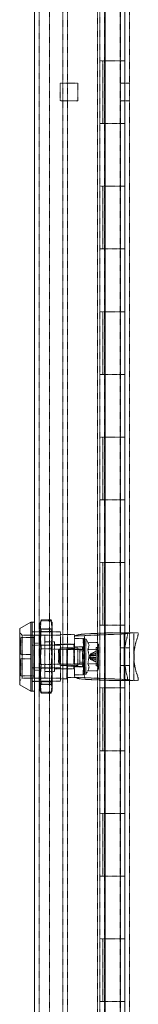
# Model space of a CAD drawing. Header units: inches. Extents: x 2954 to 6480, y 249 to 2776.
# Tile 95 of 105: x 5980 to 6028, y 1597 to 1995. Entities that reach past the tile are written whole.
import ezdxf

# ---------------------------------------------------------------- set-up
doc = ezdxf.new("R2010")
doc.units = ezdxf.units.IN
doc.header["$MEASUREMENT"] = 0
doc.linetypes.add('HIDDEN', pattern=[0.2, 0.1, -0.1])

msp = doc.modelspace()

# ---------------------------------------------------------------- linework, layer by layer
at = {"color": 7, "linetype": 'Continuous', "lineweight": 15}
for p, q in [((6022.32, 807.55), (6022.32, 2577.91)), ((6014.4, 921.9), (6014.4, 2552.72)), ((5985.82, 923.43), (5985.82, 2551.2)), ((5984.32, 1751.31), (5979.82, 1748.71)), ((5984.82, 1751.31), (5984.32, 1751.31)), ((5984.32, 1723.31), (5984.32, 1751.31)), ((5985.82, 1751.31), (5984.82, 1751.31)), ((5984.82, 1723.31), (5984.82, 1751.31)), ((5979.82, 1725.91), (5979.82, 1748.71)), ((5979.82, 1725.91), (5984.32, 1723.31)), ((5984.32, 1723.31), (5984.82, 1723.31)), ((5984.82, 1723.31), (5985.82, 1723.31))]:
    msp.add_line(p, q, dxfattribs=at)
at = {"color": 7, "linetype": 'HIDDEN', "lineweight": 0}
for p, q in [((6024.22, 807.55), (6024.22, 2577.91)), ((5987.72, 923.43), (5987.72, 2551.2)), ((5997.25, 2531.06), (5997.25, 943.56)), ((5999.14, 2531.06), (5999.14, 943.56)), ((6011.22, 959.44), (6011.22, 2515.19)), ((5991.84, 962.61), (5991.84, 2512.01)), ((6020.55, 962.61), (6020.55, 2512.01)), ((6012.16, 2004.01), (6012.16, 1978.61)), ((6014.07, 2004.01), (6014.07, 1978.61)), ((6020.42, 1978.61), (6020.42, 2004.01)), ((6012.16, 1978.61), (6017.24, 1978.61)), ((6012.16, 1978.61), (6012.16, 1953.21)), ((6013.38, 1953.21), (6013.38, 1978.61)), ((6014.07, 1978.61), (6014.07, 1953.21)), ((6017.24, 1978.61), (6020.55, 1978.61)), ((6020.42, 1953.21), (6020.42, 1978.61)), ((6020.55, 1978.61), (6022.32, 1978.61)), ((5996.2, 1969.48), (6003.34, 1969.48)), ((5996.2, 1962.34), (5996.2, 1969.48)), ((6003.34, 1969.48), (6003.34, 1962.34)), ((6022.32, 1969.48), (6020.55, 1969.48)), ((6024.22, 1969.48), (6022.32, 1969.48)), ((6003.34, 1962.34), (5996.2, 1962.34)), ((6022.32, 1962.34), (6020.55, 1962.34)), ((6024.22, 1962.34), (6022.32, 1962.34)), ((6017.24, 1953.21), (6012.16, 1953.21)), ((6012.16, 1953.21), (6012.16, 1927.81)), ((6014.07, 1953.21), (6014.07, 1927.81)), ((6020.55, 1953.21), (6017.24, 1953.21)), ((6020.42, 1927.81), (6020.42, 1953.21)), ((6020.55, 1953.21), (6022.32, 1953.21)), ((6012.16, 1927.81), (6017.24, 1927.81)), ((6012.16, 1927.81), (6012.16, 1902.41)), ((6013.38, 1902.41), (6013.38, 1927.81)), ((6014.07, 1927.81), (6014.07, 1902.41)), ((6017.24, 1927.81), (6020.55, 1927.81)), ((6020.42, 1902.41), (6020.42, 1927.81)), ((6020.55, 1927.81), (6022.32, 1927.81)), ((6017.24, 1902.41), (6012.16, 1902.41)), ((6012.16, 1902.41), (6012.16, 1877.01)), ((6014.07, 1902.41), (6014.07, 1877.01)), ((6020.55, 1902.41), (6017.24, 1902.41)), ((6020.42, 1877.01), (6020.42, 1902.41)), ((6020.55, 1902.41), (6022.32, 1902.41)), ((6012.16, 1877.01), (6017.24, 1877.01)), ((6012.16, 1877.01), (6012.16, 1851.61)), ((6013.38, 1851.61), (6013.38, 1877.01)), ((6014.07, 1877.01), (6014.07, 1851.61)), ((6017.24, 1877.01), (6020.55, 1877.01)), ((6020.42, 1851.61), (6020.42, 1877.01)), ((6020.55, 1877.01), (6022.32, 1877.01)), ((6017.24, 1851.61), (6012.16, 1851.61)), ((6012.16, 1851.61), (6012.16, 1826.21)), ((6014.07, 1851.61), (6014.07, 1826.21)), ((6020.55, 1851.61), (6017.24, 1851.61)), ((6020.42, 1826.21), (6020.42, 1851.61)), ((6020.55, 1851.61), (6022.32, 1851.61)), ((6012.16, 1826.21), (6017.24, 1826.21)), ((6012.16, 1826.21), (6012.16, 1800.81)), ((6013.38, 1800.81), (6013.38, 1826.21)), ((6014.07, 1826.21), (6014.07, 1800.81)), ((6017.24, 1826.21), (6020.55, 1826.21)), ((6020.42, 1800.81), (6020.42, 1826.21)), ((6020.55, 1826.21), (6022.32, 1826.21)), ((6017.24, 1800.81), (6012.16, 1800.81)), ((6012.16, 1800.81), (6012.16, 1775.41)), ((6014.07, 1800.81), (6014.07, 1775.41)), ((6020.55, 1800.81), (6017.24, 1800.81)), ((6020.42, 1775.41), (6020.42, 1800.81)), ((6020.55, 1800.81), (6022.32, 1800.81)), ((6012.16, 1775.41), (6017.24, 1775.41)), ((6012.16, 1775.41), (6012.16, 1750.01)), ((6013.38, 1750.01), (6013.38, 1775.41)), ((6014.07, 1775.41), (6014.07, 1750.01)), ((6017.24, 1775.41), (6020.55, 1775.41)), ((6020.42, 1750.01), (6020.42, 1775.41)), ((6020.55, 1775.41), (6022.32, 1775.41)), ((5988, 1750.35), (5988.45, 1752.15)), ((5988.45, 1751.77), (5988, 1746.86)), ((5988.13, 1751.32), (5988, 1750.81)), ((5988, 1746.86), (5988, 1750.81)), ((5988.45, 1751.77), (5988.45, 1752.15)), ((5988.45, 1752.15), (5992.55, 1752.15)), ((5992.55, 1751.77), (5988.45, 1751.77)), ((5992.55, 1752.15), (5992.55, 1751.77)), ((5992.55, 1752.15), (5993, 1750.35)), ((5993, 1750.81), (5992.86, 1751.32)), ((5993, 1750.81), (5993, 1746.86)), ((5980.82, 1746.06), (5979.82, 1747.06)), ((5985.82, 1747.41), (5984.82, 1747.41)), ((5996.32, 1747.31), (5984.82, 1747.31)), ((5987.72, 1747.37), (5985.82, 1747.37)), ((5993, 1748.41), (5988, 1748.41)), ((5988, 1740.81), (5988.45, 1747.52)), ((5988, 1733.82), (5988, 1746.86)), ((5988, 1746.86), (5988.45, 1741.94)), ((5988.45, 1748.55), (5988.45, 1747.52)), ((5992.55, 1748.55), (5988.45, 1748.55)), ((5988.45, 1747.52), (5992.55, 1747.52)), ((5992.55, 1747.52), (5992.55, 1748.55)), ((5992.55, 1747.52), (5993, 1740.81)), ((5992.55, 1741.94), (5993, 1746.86)), ((5993, 1746.86), (5993, 1733.82)), ((5996.32, 1741.89), (5996.32, 1747.31)), ((6016.19, 1746.94), (6007.21, 1746.55)), ((6017.24, 1750.01), (6012.16, 1750.01)), ((6012.16, 1750.01), (6012.16, 1724.61)), ((6014.07, 1750.01), (6014.07, 1724.61)), ((6019.8, 1746.94), (6016.19, 1746.94)), ((6020.55, 1750.01), (6017.24, 1750.01)), ((6022.02, 1746.94), (6019.8, 1746.94)), ((6020.42, 1724.61), (6020.42, 1750.01)), ((6020.55, 1750.01), (6022.32, 1750.01)), ((6022.02, 1746.94), (6022.02, 1727.64)), ((6023.47, 1746.94), (6022.02, 1746.94)), ((6027.75, 1746.94), (6023.47, 1746.94)), ((6026.02, 1727.64), (6026.02, 1746.94)), ((5980.26, 1745.11), (5980.26, 1738.21)), ((5985.46, 1745.11), (5980.26, 1745.11)), ((5980.82, 1728.56), (5980.82, 1746.06)), ((5996.32, 1746.06), (5980.82, 1746.06)), ((5985.46, 1746.06), (5985.46, 1728.56)), ((5989.96, 1746.06), (5985.46, 1746.06)), ((5987.72, 1742.74), (5985.82, 1742.74)), ((5989.96, 1746.06), (5989.96, 1728.56)), ((5993.86, 1743.31), (5989.96, 1743.31)), ((5993.86, 1743.31), (5993.86, 1737.31)), ((6002.02, 1746.31), (5996.32, 1746.31)), ((6002.02, 1746.31), (6002.02, 1745.45)), ((6002.02, 1745.79), (6006.02, 1745.79)), ((6002.02, 1729.13), (6002.02, 1745.45)), ((6002.02, 1744.59), (6006.02, 1744.59)), ((6005.47, 1744.41), (6006.07, 1744.41)), ((6005.47, 1744.41), (6005.73, 1741.31)), ((6005.47, 1743.46), (6006.07, 1743.46)), ((6005.47, 1743.46), (6005.73, 1740.78)), ((6006.02, 1745.79), (6006.02, 1728.8)), ((6006.07, 1741.31), (6006.07, 1744.41)), ((6006.57, 1744.41), (6006.07, 1744.41)), ((6006.07, 1740.78), (6006.07, 1743.46)), ((6006.25, 1745.83), (6020.84, 1746.47)), ((6006.57, 1743.46), (6006.57, 1744.41)), ((6007.39, 1743.09), (6006.57, 1744.41)), ((6006.57, 1730.21), (6006.57, 1743.46)), ((6007.39, 1743.09), (6011.19, 1743.09)), ((6011.67, 1742.26), (6011.19, 1743.09)), ((6022.87, 1743.94), (6022.32, 1740.92)), ((5984.82, 1741.92), (5985.82, 1741.92)), ((5984.82, 1741.89), (5996.32, 1741.89)), ((5988.45, 1734.09), (5988, 1740.81)), ((5988.45, 1740.53), (5988, 1733.82)), ((5988.45, 1740.53), (5988.45, 1741.94)), ((5988.45, 1741.94), (5992.55, 1741.94)), ((5992.55, 1740.53), (5988.45, 1740.53)), ((5992.55, 1741.94), (5992.55, 1740.53)), ((5998.87, 1740.31), (5992.76, 1740.31)), ((6001.66, 1742.21), (5993.86, 1742.21)), ((5995.97, 1740.31), (5995.47, 1739.81)), ((5995.47, 1739.81), (5995.47, 1734.81)), ((5995.97, 1740.31), (5995.97, 1734.31)), ((5998.87, 1740.31), (5995.97, 1740.31)), ((5996.2, 1740.88), (6003.34, 1740.88)), ((5996.2, 1733.74), (5996.2, 1740.88)), ((6002.02, 1742.31), (5996.32, 1742.31)), ((5996.32, 1732.73), (5996.32, 1741.89)), ((5998.82, 1740.41), (6002.02, 1740.41)), ((5998.82, 1728.31), (5998.82, 1740.41)), ((5999.02, 1740.24), (5999.02, 1734.24)), ((6002.02, 1740.24), (5999.02, 1740.24)), ((6001.66, 1741.29), (6001.66, 1742.21)), ((6001.66, 1741.29), (6002.02, 1741.29)), ((6005.26, 1740.18), (6001.66, 1740.18)), ((6001.66, 1737.31), (6001.66, 1740.18)), ((6006.02, 1741.29), (6002.02, 1741.29)), ((6006.02, 1740.24), (6002.02, 1740.24)), ((6004.07, 1740.31), (6002.18, 1740.31)), ((6005.26, 1740.31), (6002.18, 1740.31)), ((6003.34, 1740.88), (6003.34, 1733.74)), ((6004.07, 1734.31), (6004.07, 1740.31)), ((6005.57, 1739.61), (6004.07, 1739.61)), ((6005.26, 1740.18), (6005.26, 1741.29)), ((6005.26, 1740.18), (6005.26, 1734.45)), ((6005.47, 1740.86), (6006.07, 1740.86)), ((6005.47, 1740.86), (6005.73, 1739.31)), ((6006.07, 1741.31), (6005.73, 1741.31)), ((6006.07, 1740.78), (6005.73, 1740.78)), ((6006.07, 1739.31), (6005.73, 1739.31)), ((6006.07, 1740.78), (6006.07, 1741.31)), ((6006.07, 1739.31), (6006.07, 1740.86)), ((6006.07, 1739.31), (6006.07, 1740.78)), ((6006.07, 1737.31), (6006.07, 1739.31)), ((6007.39, 1740.2), (6011.19, 1740.2)), ((6010.67, 1738.64), (6008.32, 1738.01)), ((6010.67, 1738.64), (6008.32, 1738.01)), ((6010.67, 1739.46), (6008.47, 1738.39)), ((6010.67, 1739.42), (6008.47, 1738.33)), ((6010.67, 1737.31), (6010.67, 1741.06)), ((6011.67, 1741.06), (6010.67, 1741.06)), ((6011.67, 1742.26), (6011.67, 1734.84)), ((6022.32, 1740.88), (6020.55, 1740.88)), ((6024.22, 1740.88), (6022.32, 1740.88)), ((5984.26, 1738.21), (5980.26, 1738.21)), ((5980.26, 1736.41), (5980.26, 1729.51)), ((5980.26, 1736.41), (5984.26, 1736.41)), ((5984.26, 1738.21), (5984.26, 1736.41)), ((5992.76, 1737.31), (5992.76, 1734.31)), ((5993.86, 1737.31), (5993.86, 1731.31)), ((5995.47, 1734.81), (5995.97, 1734.31)), ((6001.66, 1734.45), (6001.66, 1737.31)), ((6004.07, 1735.01), (6005.57, 1735.01)), ((6005.47, 1737.31), (6006.07, 1737.31)), ((6005.47, 1733.76), (6005.73, 1735.31)), ((6006.07, 1735.31), (6005.73, 1735.31)), ((6006.07, 1735.31), (6006.07, 1737.31)), ((6006.07, 1737.31), (6006.07, 1737.31)), ((6006.07, 1735.31), (6006.07, 1733.76)), ((6006.07, 1733.85), (6006.07, 1735.31)), ((6008.48, 1738.41), (6007.9, 1737.31)), ((6007.9, 1737.31), (6008.48, 1736.22)), ((6010.67, 1738.02), (6008.24, 1737.77)), ((6008.32, 1738.01), (6008.24, 1737.77)), ((6008.24, 1737.77), (6008.32, 1738.01)), ((6008.32, 1737.66), (6008.24, 1737.77)), ((6008.24, 1736.86), (6008.32, 1736.96)), ((6008.32, 1736.61), (6008.24, 1736.86)), ((6008.24, 1736.86), (6008.32, 1736.61)), ((6010.67, 1736.6), (6008.24, 1736.86)), ((6008.47, 1738.33), (6008.32, 1738.01)), ((6008.32, 1738.01), (6008.47, 1738.33)), ((6008.32, 1737.66), (6009.55, 1737.7)), ((6008.32, 1737.66), (6009.55, 1737.7)), ((6008.32, 1737.66), (6008.47, 1737.66)), ((6009.55, 1736.93), (6008.32, 1736.96)), ((6008.47, 1736.96), (6008.32, 1736.96)), ((6009.55, 1736.93), (6008.32, 1736.96)), ((6008.48, 1736.28), (6008.32, 1736.61)), ((6008.32, 1736.61), (6008.48, 1736.29)), ((6010.67, 1735.98), (6008.32, 1736.61)), ((6010.67, 1735.98), (6008.32, 1736.61)), ((6008.46, 1736.24), (6010.67, 1735.17)), ((6008.47, 1738.33), (6008.47, 1738.39)), ((6009.55, 1737.69), (6008.47, 1737.66)), ((6008.47, 1737.66), (6008.47, 1736.96)), ((6008.47, 1736.96), (6009.55, 1736.94)), ((6010.67, 1735.2), (6008.47, 1736.29)), ((6009.55, 1737.69), (6008.48, 1737.66)), ((6008.48, 1736.29), (6008.48, 1736.28)), ((6010.67, 1735.2), (6008.48, 1736.28)), ((6009.55, 1737.7), (6010.67, 1737.73)), ((6010.67, 1737.72), (6009.55, 1737.69)), ((6009.55, 1736.94), (6010.67, 1736.91)), ((6010.67, 1736.89), (6009.55, 1736.93)), ((6010.67, 1736.91), (6010.67, 1737.72)), ((6010.67, 1733.56), (6010.67, 1737.31)), ((6011.67, 1734.84), (6011.67, 1732.36)), ((5996.32, 1732.73), (5984.82, 1732.73)), ((5985.82, 1732.71), (5984.82, 1732.71)), ((5987.72, 1731.88), (5985.82, 1731.88)), ((5988, 1733.82), (5988.45, 1727.1)), ((5988, 1724.27), (5988, 1733.82)), ((5988, 1727.77), (5988.45, 1732.68)), ((5992.55, 1734.09), (5988.45, 1734.09)), ((5988.45, 1734.09), (5988.45, 1732.68)), ((5988.45, 1732.68), (5992.55, 1732.68)), ((5989.96, 1731.31), (5993.86, 1731.31)), ((5992.55, 1732.68), (5992.55, 1734.09)), ((5992.55, 1727.1), (5993, 1733.82)), ((5992.55, 1732.68), (5993, 1727.77)), ((5992.76, 1734.31), (5998.87, 1734.31)), ((5993, 1733.82), (5993, 1724.27)), ((5993.86, 1732.41), (6001.66, 1732.41)), ((5995.97, 1734.31), (5998.87, 1734.31)), ((6003.34, 1733.74), (5996.2, 1733.74)), ((5996.32, 1727.31), (5996.32, 1732.73)), ((5998.82, 1732.31), (5996.32, 1732.31)), ((5998.82, 1733.39), (6002.02, 1733.39)), ((6002.02, 1734.24), (5999.02, 1734.24)), ((6001.66, 1734.45), (6005.26, 1734.45)), ((6005.26, 1733.34), (6001.66, 1733.34)), ((6001.66, 1732.41), (6001.66, 1733.34)), ((6002.02, 1734.24), (6006.02, 1734.24)), ((6006.02, 1733.19), (6002.02, 1733.19)), ((6002.18, 1734.31), (6004.07, 1734.31)), ((6002.18, 1734.31), (6005.26, 1734.31)), ((6005.26, 1733.34), (6005.26, 1734.45)), ((6005.47, 1731.16), (6005.73, 1733.85)), ((6005.47, 1733.76), (6006.07, 1733.76)), ((6005.47, 1730.21), (6005.73, 1733.31)), ((6005.47, 1731.16), (6006.07, 1731.16)), ((6006.07, 1733.85), (6005.73, 1733.85)), ((6006.07, 1733.31), (6005.73, 1733.31)), ((6006.07, 1733.85), (6006.07, 1731.16)), ((6006.07, 1733.31), (6006.07, 1733.85)), ((6006.07, 1733.31), (6006.07, 1730.21)), ((6006.57, 1730.21), (6007.39, 1731.54)), ((6007.39, 1734.43), (6011.19, 1734.43)), ((6007.39, 1731.54), (6011.19, 1731.54)), ((6010.67, 1733.56), (6011.67, 1733.56)), ((6011.19, 1731.54), (6011.67, 1732.36)), ((6022.32, 1733.74), (6020.55, 1733.74)), ((6022.32, 1734.24), (6022.87, 1730.64)), ((6024.22, 1733.74), (6022.32, 1733.74)), ((5979.82, 1727.56), (5980.82, 1728.56)), ((5980.26, 1729.51), (5985.46, 1729.51)), ((5980.82, 1728.56), (5996.32, 1728.56)), ((5984.82, 1727.31), (5996.32, 1727.31)), ((5985.82, 1727.21), (5984.82, 1727.21)), ((5985.46, 1728.56), (5989.96, 1728.56)), ((5987.72, 1727.25), (5985.82, 1727.25)), ((5988.45, 1722.85), (5988, 1727.77)), ((5988.45, 1727.1), (5992.55, 1727.1)), ((5988.45, 1726.07), (5988.45, 1727.1)), ((5992.55, 1727.1), (5992.55, 1726.07)), ((5998.82, 1728.31), (5996.32, 1728.31)), ((6002.02, 1728.86), (5998.82, 1728.86)), ((6002.02, 1729.99), (6006.02, 1729.99)), ((6002.02, 1728.79), (6002.02, 1729.13)), ((6002.02, 1728.79), (6006.02, 1728.79)), ((6005.47, 1730.21), (6006.07, 1730.21)), ((6006.02, 1728.79), (6006.02, 1728.8)), ((6006.07, 1730.21), (6006.57, 1730.21)), ((6006.25, 1728.76), (6020.84, 1728.13)), ((6007.21, 1728.05), (6016.2, 1727.67)), ((6016.2, 1727.67), (6016.2, 1727.64)), ((6024.86, 1727.67), (6016.2, 1727.67)), ((6019.8, 1727.64), (6016.2, 1727.64)), ((6022.02, 1727.64), (6019.8, 1727.64)), ((6023.47, 1727.64), (6022.02, 1727.64)), ((6027.75, 1727.64), (6023.47, 1727.64)), ((6024.86, 1727.64), (6024.86, 1727.67)), ((5988, 1726.21), (5993, 1726.21)), ((5988.45, 1726.07), (5988, 1724.27)), ((5988, 1724.27), (5988.45, 1722.47)), ((5988, 1723.81), (5988, 1724.27)), ((5988, 1723.81), (5988.13, 1723.31)), ((5992.55, 1726.07), (5988.45, 1726.07)), ((5988.45, 1722.85), (5988.45, 1722.47)), ((5992.55, 1722.85), (5988.45, 1722.85)), ((5992.55, 1722.47), (5993, 1724.27)), ((5992.55, 1722.47), (5992.55, 1722.85)), ((5992.86, 1723.31), (5993, 1723.81)), ((5993, 1724.27), (5993, 1723.81)), ((6012.16, 1724.61), (6017.24, 1724.61)), ((6012.16, 1724.61), (6012.16, 1699.21)), ((6013.38, 1699.21), (6013.38, 1724.61)), ((6014.07, 1724.61), (6014.07, 1699.21)), ((6017.24, 1724.61), (6020.55, 1724.61)), ((6020.42, 1699.21), (6020.42, 1724.61)), ((6020.55, 1724.61), (6022.32, 1724.61)), ((5988.45, 1722.47), (5992.55, 1722.47)), ((6017.24, 1699.21), (6012.16, 1699.21)), ((6012.16, 1699.21), (6012.16, 1673.81)), ((6014.07, 1699.21), (6014.07, 1673.81)), ((6020.55, 1699.21), (6017.24, 1699.21)), ((6020.42, 1673.81), (6020.42, 1699.21)), ((6020.55, 1699.21), (6022.32, 1699.21)), ((6012.16, 1673.81), (6017.24, 1673.81)), ((6012.16, 1673.81), (6012.16, 1648.41)), ((6013.38, 1648.41), (6013.38, 1673.81)), ((6014.07, 1673.81), (6014.07, 1648.41)), ((6017.24, 1673.81), (6020.55, 1673.81)), ((6020.42, 1648.41), (6020.42, 1673.81)), ((6020.55, 1673.81), (6022.32, 1673.81)), ((6017.24, 1648.41), (6012.16, 1648.41)), ((6012.16, 1648.41), (6012.16, 1623.01)), ((6014.07, 1648.41), (6014.07, 1623.01)), ((6020.55, 1648.41), (6017.24, 1648.41)), ((6020.42, 1623.01), (6020.42, 1648.41)), ((6020.55, 1648.41), (6022.32, 1648.41)), ((6012.16, 1623.01), (6017.24, 1623.01)), ((6012.16, 1623.01), (6012.16, 1597.61)), ((6013.38, 1597.61), (6013.38, 1623.01)), ((6014.07, 1623.01), (6014.07, 1597.61)), ((6017.24, 1623.01), (6020.55, 1623.01)), ((6020.42, 1597.61), (6020.42, 1623.01)), ((6020.55, 1623.01), (6022.32, 1623.01)), ((6017.24, 1597.61), (6012.16, 1597.61)), ((6012.16, 1597.61), (6012.16, 1572.21)), ((6014.07, 1597.61), (6014.07, 1572.21)), ((6020.55, 1597.61), (6017.24, 1597.61)), ((6020.42, 1572.21), (6020.42, 1597.61)), ((6020.55, 1597.61), (6022.32, 1597.61))]:
    msp.add_line(p, q, dxfattribs=at)
at = {"color": 7, "linetype": 'HIDDEN', "lineweight": 0, "flags": 128}
for points in [[(5993, 1746.86), (5992.99, 1747.52), (5992.55, 1751.77)], [(6007.39, 1740.2), (6007.86, 1741.76), (6007.39, 1743.09)], [(6011.19, 1740.2), (6011.64, 1741.75), (6011.19, 1743.09)], [(5993, 1740.81), (5992.99, 1739.9), (5992.55, 1734.09)], [(5993, 1733.82), (5992.99, 1734.72), (5992.55, 1740.53)], [(6007.39, 1734.43), (6007.86, 1737.54), (6007.39, 1740.2)], [(6011.19, 1734.43), (6011.64, 1737.52), (6011.19, 1740.2)], [(6007.39, 1731.54), (6007.86, 1733.1), (6007.39, 1734.43)], [(6011.19, 1731.54), (6011.64, 1733.08), (6011.19, 1734.43)], [(5993, 1727.77), (5992.99, 1727.1), (5992.55, 1722.85)], [(6002.02, 1729.13), (6002.43, 1728.76), (6003.46, 1728.45), (6005.06, 1728.21), (6007.21, 1728.05)], [(5993, 1724.27), (5992.99, 1724.52), (5992.55, 1726.07)]]:
    msp.add_lwpolyline(points, dxfattribs=at)
at = {"color": 7, "linetype": 'HIDDEN', "lineweight": 0}
for centre, radius, start, end in [((6013.36, 1747.41), 10.12, 339.9538, 357.3384), ((6019.25, 1747.41), 8.51, 335.9436, 356.8337), ((6048.72, 1737.29), 22.7, 162.963, 197.0355), ((6005.57, 1740.11), 0.5, 270, 360), ((6005.57, 1734.51), 0.5, 0, 90), ((6016.05, 1727.71), 7.42, 359.4727, 23.2599), ((6021.33, 1727.67), 6.42, 359.7055, 27.5251)]:
    msp.add_arc(centre, radius, start, end, dxfattribs=at)
at = {"color": 7, "linetype": 'Continuous', "lineweight": 15}
msp.add_arc((6038.46, 1737.58), 16.48, 168.297, 191.703, dxfattribs=at)
at = {"color": 7, "linetype": 'HIDDEN', "lineweight": 0}
for centre, major_axis, ratio, start_param, end_param in [((6009.02, 1745.45), (7, 0), 0.162069, 1.832596, 3.141593), ((6019.02, 1747.56), (7, 0), 0.162069, 4.974188, 5.698035), ((6006.07, 1737.31), (0, 7.1), 0.166794, 0.00006, 0.523644), ((6006.07, 1737.31), (-0.6, 7.1), 0.143564, 5.747409, 6.270992), ((6006.07, 1737.31), (0.61, 7.1), 0.143294, 0.53585, 1.059433), ((6006.07, 1737.31), (-1.03, 7.1), 0.081905, 5.224102, 5.747685), ((6006.32, 1745.79), (0.3, 0), 0.162069, 1.832596, 3.141593), ((6006.07, 1737.31), (-1.18, 7.1), 0.000254, 4.712362, 5.235945), ((6006.07, 1737.31), (1.03, 7.1), 0.081457, 1.05907, 1.582653), ((6006.07, 1737.31), (0, 4), 0.166794, 0.000041, 0.523644), ((6006.07, 1737.31), (-0.34, 4), 0.143564, 5.74739, 6.270992), ((6006.07, 1737.31), (0.34, 4), 0.143294, 0.53583, 1.059433), ((6006.07, 1737.31), (-0.58, 4), 0.081905, 5.224082, 5.747685), ((6006.07, 1737.31), (0.58, 4), 0.081457, 1.05905, 1.582653), ((6006.07, 1737.31), (-0.67, 4), 0.000254, 4.712343, 5.235945), ((6006.07, 1737.31), (1.18, 7.1), 0.000254, 4.188832, 4.712416), ((6006.07, 1737.31), (-1.03, 7.1), 0.081457, 1.55894, 2.082523), ((6006.07, 1737.31), (0.67, 4), 0.000254, 4.188833, 4.712435), ((6006.07, 1737.31), (-0.58, 4), 0.081457, 1.55894, 2.082542), ((6006.07, 1737.31), (0.58, 4), 0.081905, 3.677093, 4.200695), ((6006.07, 1737.31), (-0.34, 4), 0.143294, 2.08216, 2.605763), ((6006.07, 1737.31), (-0.61, 7.1), 0.143294, 2.08216, 2.605743), ((6006.07, 1737.31), (1.03, 7.1), 0.081905, 3.677093, 4.200676), ((6006.07, 1737.31), (0, 7.1), 0.166794, 2.617949, 3.141532), ((6006.07, 1737.31), (0.6, 7.1), 0.143564, 3.153785, 3.677369), ((6006.07, 1737.31), (0.34, 4), 0.143564, 3.153786, 3.677388), ((6006.07, 1737.31), (0, 4), 0.166794, 2.617949, 3.141552), ((6006.32, 1728.8), (0.3, 0), 0.16, 3.141593, 4.45059), ((6019.02, 1727.05), (7, 0), 0.16, 0.584346, 1.308997)]:
    msp.add_ellipse(centre, major_axis=major_axis, ratio=ratio, start_param=start_param, end_param=end_param, dxfattribs=at)

doc.saveas('drawing.dxf')
